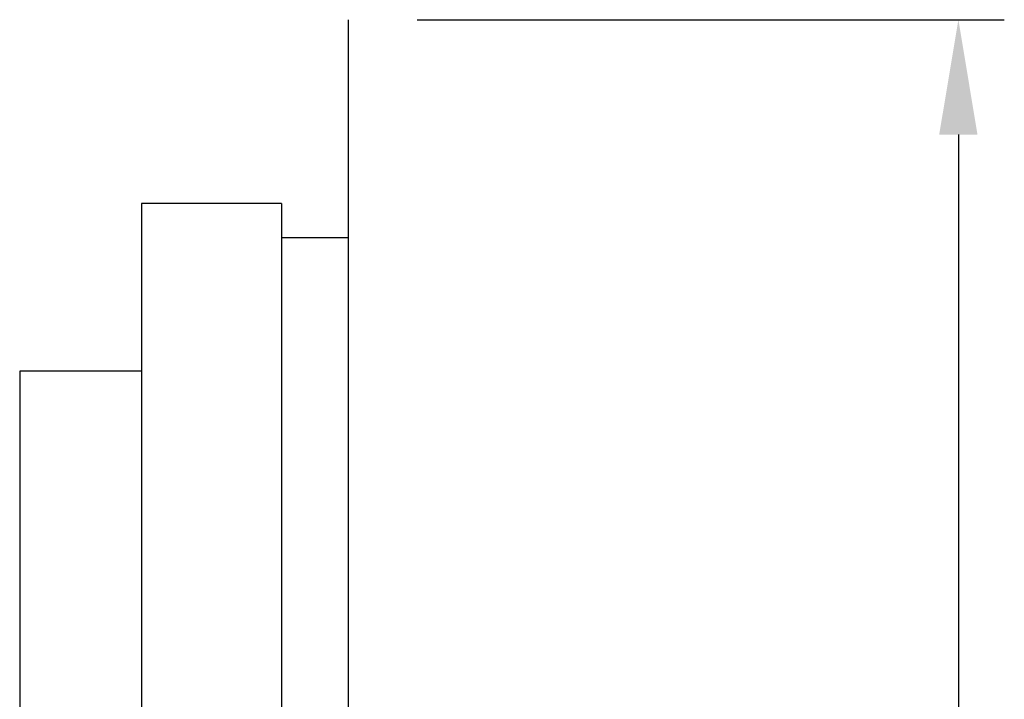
# Model space of a CAD drawing. Header units: millimetres. Extents: x -112 to 110, y -11 to 144.
# Tile 64 of 65: x 89 to 110, y 67 to 82. Entities that reach past the tile are written whole.
import ezdxf
from ezdxf.lldxf.tags import DXFTag

# ---------------------------------------------------------------- set-up
doc = ezdxf.new("R2010")
doc.units = ezdxf.units.MM
doc.header["$LTSCALE"] = 0.1
doc.layers.get('Defpoints').update_dxf_attribs({"linetype": 'CONTINUOUS'})
doc.layers.add('layer 1', color=7, linetype='CONTINUOUS')
doc.styles.add('DIM-7', font='SIMPLEX.shx', dxfattribs={"width": 0.7, "bigfont": 'chineset.shx'})
tags = doc.linetypes.add('DASHED', pattern=[25.72, 12.86, -12.86]).pattern_tags.tags
tags[6:7] = [DXFTag(74, 4), DXFTag(75, 0), DXFTag(340, '0'), DXFTag(46, 0.0), DXFTag(50, 0.0), DXFTag(44, 0.0), DXFTag(45, 0.0)]
tags[4:5] = [DXFTag(74, 4), DXFTag(75, 0), DXFTag(340, '0'), DXFTag(46, 0.0), DXFTag(50, 0.0), DXFTag(44, 0.0), DXFTag(45, 0.0)]
doc.dimstyles.new('CNS', dxfattribs={"dimtxt": 3.5, "dimasz": 2.5, "dimexe": 1, "dimexo": 1.5, "dimgap": 0.09, "dimtad": 0, "dimdsep": 46, "dimtxsty": 'DIM-7', "dimcen": 0.09, "dimclrd": 1, "dimclre": 1, "dimclrt": 4, "dimadec": 0, "dimazin": 0, "dimtfac": 1, "dimtix": 1, "dimtmove": 2, "dimatfit": 3, "dimfxl": 1, "dimtvp": 0.971429, "dimtolj": 1, "dimarcsym": 0})

# ---------------------------------------------------------------- blocks, each defined once
blk = doc.blocks.new('*D10')
at = {"layer": 'Defpoints', "color": 0, "transparency": 16777216}
for p in [(96.022, 82.271), (96.022, 24.271), (109.3, 24.271)]:
    blk.add_point(p, dxfattribs=at)
at = {"layer": 'layer 1', "lineweight": -2, "transparency": 16777216}
for p, q in [((97.522, 82.271), (110.3, 82.271)), ((109.3, 79.771), (109.3, 26.771)), ((97.522, 24.271), (110.3, 24.271))]:
    blk.add_line(p, q, dxfattribs=at)
at = {"layer": 'layer 1', "transparency": 16777216}
for points in [[(108.883, 79.771), (109.716, 79.771), (109.3, 82.271)], [(108.883, 26.771), (109.716, 26.771), (109.3, 24.271)]]:
    blk.add_solid(points, dxfattribs=at)
at = {"layer": 'layer 1', "transparency": 16777216, "insert": (106.75, 53.271), "char_height": 3.5, "attachment_point": 5, "rotation": 90, "style": 'DIM-7'}
blk.add_mtext('\\A1;%%C58', dxfattribs=at)

msp = doc.modelspace()

# ---------------------------------------------------------------- linework, layer by layer
at = {"layer": 'layer 1', "linetype": 'Continuous'}
msp.add_line((96.022, 82.271), (96.022, 24.271), dxfattribs=at)
at = {"layer": 'layer 1', "linetype": 'DASHED'}
for p, q in [((94.572, 78.271), (91.522, 78.271)), ((91.522, 78.271), (91.522, 28.271)), ((94.572, 78.271), (94.572, 28.271)), ((96.022, 77.521), (94.572, 77.521)), ((91.522, 74.621), (88.872, 74.621)), ((88.872, 74.621), (88.872, 31.921))]:
    msp.add_line(p, q, dxfattribs=at)

# ---------------------------------------------------------------- dimensions: what is measured, and where the dimension line sits
at = {"layer": 'layer 1'}
dim = msp.add_linear_dim(base=(109.3, 24.271), p1=(96.022, 82.271), p2=(96.022, 24.271), angle=90, text='%%C<>', dimstyle='CNS', override={"dimgap": 0.8, "dimtad": 1, "dimclrd": 256, "dimclre": 256, "dimclrt": 256, "dimtmove": 1}, dxfattribs=at)
dim.commit()
dim.dimension.update_dxf_attribs({"geometry": '*D10', "text_midpoint": (106.75, 53.271)})

doc.saveas('drawing.dxf')
